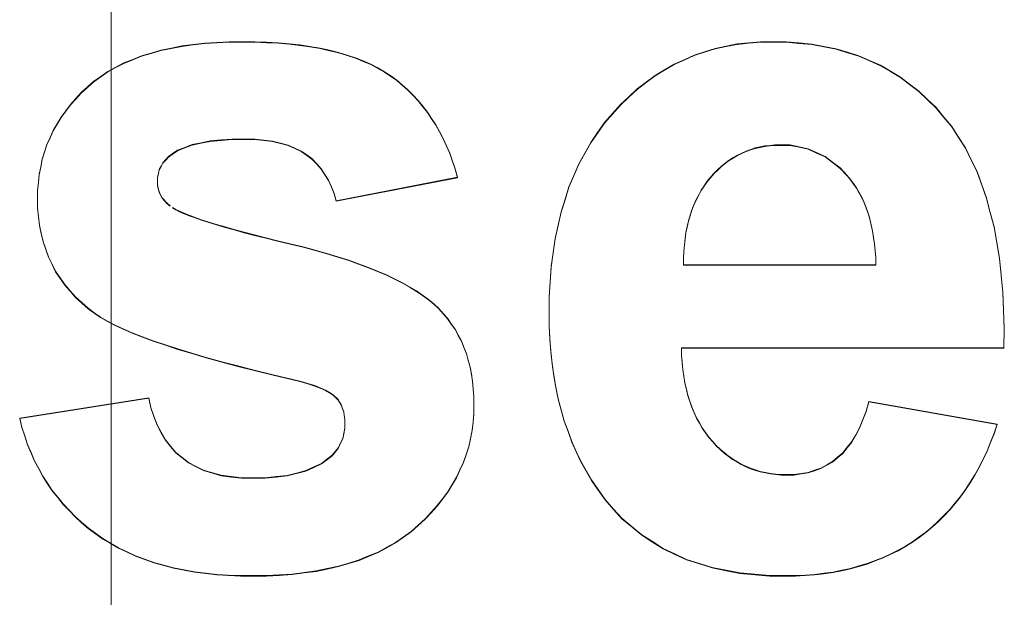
# Model space of a CAD drawing. Extents: x 229 to 926, y 37 to 878.
# Tile 9 of 194: x 381.31 to 384.8, y 69.45 to 71.49. Entities that reach past the tile are written whole.
import ezdxf
from ezdxf.lldxf.tags import DXFTag

# ---------------------------------------------------------------- set-up
doc = ezdxf.new("R2010")
doc.units = 0
doc.layers.get('0').update_dxf_attribs({"lineweight": 13})
for name, color, linetype, lineweight in [('Axen', 7, 'Continuous', 25), ('Axen-A03ENJ5PI0', 7, 'Continuous', 25), ('Beschriftung', 7, 'Continuous', 25), ('Beschriftung-A03ENJ5NI0', 7, 'Continuous', 25)]:
    doc.layers.add(name, color=color, linetype=linetype, lineweight=lineweight)
tags = doc.linetypes.add('ALL_S25', pattern=[0.001, 0, -0.001]).pattern_tags.tags
tags[6:7] = [DXFTag(74, 4), DXFTag(75, 0), DXFTag(340, '0'), DXFTag(46, 1.0), DXFTag(50, 0.0), DXFTag(44, 0.0), DXFTag(45, 0.0)]
tags[4:5] = [DXFTag(74, 4), DXFTag(75, 0), DXFTag(340, '0'), DXFTag(46, 1.0), DXFTag(50, 0.0), DXFTag(44, 0.0), DXFTag(45, 0.0)]
tags = doc.linetypes.add('ALL_S25-A03ENJ5XI0', pattern=[0.001, 0, -0.001]).pattern_tags.tags
tags[6:7] = [DXFTag(74, 4), DXFTag(75, 0), DXFTag(340, '0'), DXFTag(46, 1.0), DXFTag(50, 0.0), DXFTag(44, 0.0), DXFTag(45, 0.0)]
tags[4:5] = [DXFTag(74, 4), DXFTag(75, 0), DXFTag(340, '0'), DXFTag(46, 1.0), DXFTag(50, 0.0), DXFTag(44, 0.0), DXFTag(45, 0.0)]

# ---------------------------------------------------------------- blocks, each defined once
blk = doc.blocks.new('Referenz-A03ENJ5LI0', base_point=(255.7277, 65.704))
at = {"layer": 'Axen', "color": 0, "linetype": 'ALL_S25', "lineweight": -2, "ltscale": 0.13}
blk.add_line((381.6337, 66.0323), (381.6336, 801.5456), dxfattribs=at)
at = {"layer": 'Beschriftung', "color": 0, "lineweight": -2}
for p, q in [((381.8101, 71.3838), (381.8475, 71.3913)), ((381.8475, 71.3913), (381.8848, 71.3988)), ((381.8848, 71.3988), (381.9251, 71.4038)), ((381.9251, 71.4038), (381.9655, 71.4088)), ((381.9655, 71.4088), (382.009, 71.4113)), ((382.009, 71.4113), (382.0523, 71.4138)), ((382.0523, 71.4138), (382.0988, 71.4138)), ((382.0988, 71.4138), (382.143, 71.4138)), ((382.143, 71.4138), (382.1844, 71.4119)), ((382.1844, 71.4119), (382.2258, 71.4101)), ((382.2258, 71.4101), (382.2644, 71.4062)), ((382.2644, 71.4062), (382.3029, 71.4024)), ((382.3029, 71.4024), (382.3386, 71.3968)), ((382.3386, 71.3968), (382.3743, 71.391)), ((382.3743, 71.391), (382.4072, 71.3835)), ((383.7371, 71.378), (383.7743, 71.3899)), ((383.7743, 71.3899), (383.8135, 71.3979)), ((383.8135, 71.3979), (383.8527, 71.4058)), ((383.8527, 71.4058), (383.8936, 71.4099)), ((383.8936, 71.4099), (383.9347, 71.4138)), ((383.9347, 71.4138), (383.9774, 71.4138)), ((383.9774, 71.4138), (384.0256, 71.4138)), ((384.0256, 71.4138), (384.0712, 71.4096)), ((384.0712, 71.4096), (384.1168, 71.4054)), ((384.1168, 71.4054), (384.1598, 71.3972)), ((384.1598, 71.3972), (384.2029, 71.3888)), ((381.7104, 71.3513), (381.7415, 71.3638)), ((381.7415, 71.3638), (381.7758, 71.3737)), ((381.7758, 71.3737), (381.8101, 71.3838)), ((382.4072, 71.3835), (382.44, 71.3759)), ((382.44, 71.3759), (382.4701, 71.3664)), ((382.4701, 71.3664), (382.5001, 71.357)), ((382.5001, 71.357), (382.5272, 71.3455)), ((383.6644, 71.3501), (383.6998, 71.366)), ((383.6998, 71.366), (383.7371, 71.378)), ((384.2029, 71.3888), (384.2434, 71.3763)), ((384.2434, 71.3763), (384.2839, 71.3638)), ((384.2839, 71.3638), (384.3219, 71.3471)), ((381.6227, 71.3087), (381.651, 71.3237)), ((381.651, 71.3237), (381.6791, 71.3387)), ((381.6791, 71.3387), (381.7104, 71.3513)), ((382.5272, 71.3455), (382.5544, 71.3342)), ((382.5544, 71.3342), (382.5788, 71.3209)), ((382.5788, 71.3209), (382.6031, 71.3076)), ((383.5954, 71.3143), (383.6289, 71.3342)), ((383.6289, 71.3342), (383.6644, 71.3501)), ((384.3219, 71.3471), (384.3598, 71.3305)), ((384.3598, 71.3305), (384.3953, 71.3096)), ((381.5725, 71.2736), (381.5976, 71.2911)), ((381.5976, 71.2911), (381.6227, 71.3087)), ((382.6031, 71.3076), (382.6246, 71.2924)), ((382.6246, 71.2924), (382.6461, 71.2774)), ((383.5301, 71.2704), (383.5618, 71.2943)), ((383.5618, 71.2943), (383.5954, 71.3143)), ((384.3953, 71.3096), (384.4307, 71.2887)), ((384.4307, 71.2887), (384.4636, 71.2638)), ((381.5282, 71.2335), (381.5503, 71.2536)), ((381.5503, 71.2536), (381.5725, 71.2736)), ((382.6461, 71.2774), (382.6659, 71.2603)), ((382.6659, 71.2603), (382.6858, 71.2433)), ((383.4983, 71.2465), (383.5301, 71.2704)), ((384.4636, 71.2638), (384.4965, 71.2387)), ((381.5089, 71.2124), (381.5282, 71.2335)), ((382.6858, 71.2433), (382.7039, 71.2246)), ((382.7039, 71.2246), (382.7221, 71.2058)), ((383.4386, 71.1908), (383.4685, 71.2187)), ((383.4685, 71.2187), (383.4983, 71.2465)), ((384.4965, 71.2387), (384.5269, 71.2096)), ((381.4729, 71.1688), (381.4895, 71.1912)), ((381.4895, 71.1912), (381.5089, 71.2124)), ((382.7221, 71.2058), (382.7385, 71.1851)), ((382.7385, 71.1851), (382.7551, 71.1646)), ((383.4105, 71.159), (383.4386, 71.1908)), ((384.5269, 71.2096), (384.5573, 71.1804)), ((384.5573, 71.1804), (384.585, 71.147)), ((381.4425, 71.1229), (381.4564, 71.1464)), ((381.4564, 71.1464), (381.4729, 71.1688)), ((382.7551, 71.1646), (382.7698, 71.1421)), ((383.3826, 71.1271), (383.4105, 71.159)), ((384.585, 71.147), (384.6129, 71.1137)), ((381.4287, 71.0994), (381.4425, 71.1229)), ((382.7698, 71.1421), (382.7846, 71.1197)), ((382.7846, 71.1197), (382.7978, 71.0955)), ((383.3581, 71.0922), (383.3826, 71.1271)), ((384.6129, 71.1137), (384.637, 71.0759)), ((381.4176, 71.0747), (381.4287, 71.0994)), ((382.7978, 71.0955), (382.8109, 71.0712)), ((383.3335, 71.0573), (383.3581, 71.0922)), ((384.637, 71.0759), (384.6613, 71.0381)), ((381.3983, 71.0241), (381.4066, 71.05)), ((381.4066, 71.05), (381.4176, 71.0747)), ((381.921, 71.0491), (381.8951, 71.0392)), ((381.9532, 71.0557), (381.921, 71.0491)), ((381.9854, 71.0623), (381.9532, 71.0557)), ((382.0239, 71.0656), (381.9854, 71.0623)), ((382.0625, 71.0689), (382.0239, 71.0656)), ((382.1075, 71.0689), (382.0625, 71.0689)), ((382.1431, 71.0689), (382.1075, 71.0689)), ((382.1746, 71.0653), (382.1431, 71.0689)), ((382.2062, 71.0619), (382.1746, 71.0653)), ((382.2336, 71.0548), (382.2062, 71.0619)), ((382.2611, 71.0478), (382.2336, 71.0548)), ((382.2844, 71.0371), (382.2611, 71.0478)), ((382.8109, 71.0712), (382.8224, 71.0451)), ((382.8224, 71.0451), (382.8338, 71.0191)), ((383.3125, 71.0193), (383.3335, 71.0573)), ((383.9337, 71.0409), (383.9166, 71.0373)), ((383.9507, 71.0444), (383.9337, 71.0409)), ((383.9686, 71.0462), (383.9507, 71.0444)), ((383.9864, 71.0479), (383.9686, 71.0462)), ((384.0051, 71.0479), (383.9864, 71.0479)), ((384.04, 71.0479), (384.0051, 71.0479)), ((384.0722, 71.0412), (384.04, 71.0479)), ((384.1045, 71.0344), (384.0722, 71.0412)), ((381.39, 70.9982), (381.3983, 71.0241)), ((381.8369, 71.0067), (381.8273, 70.996)), ((381.8499, 71.0161), (381.8369, 71.0067)), ((381.8693, 71.0293), (381.8499, 71.0161)), ((381.8951, 71.0392), (381.8693, 71.0293)), ((382.3077, 71.0265), (382.2844, 71.0371)), ((382.327, 71.0124), (382.3077, 71.0265)), ((382.3462, 70.9983), (382.327, 71.0124)), ((382.8338, 71.0191), (382.8436, 70.9912)), ((383.2915, 70.9814), (383.3125, 71.0193)), ((383.8534, 71.0122), (383.8387, 71.0033)), ((383.8687, 71.0193), (383.8534, 71.0122)), ((383.8842, 71.0265), (383.8687, 71.0193)), ((383.9004, 71.0319), (383.8842, 71.0265)), ((383.9166, 71.0373), (383.9004, 71.0319)), ((384.1341, 71.0208), (384.1045, 71.0344)), ((384.1637, 71.0073), (384.1341, 71.0208)), ((384.1906, 70.987), (384.1637, 71.0073)), ((384.6613, 71.0381), (384.6818, 70.9959)), ((381.3789, 70.9441), (381.3845, 70.9711)), ((381.3845, 70.9711), (381.39, 70.9982)), ((381.811, 70.9732), (381.8045, 70.961)), ((381.8175, 70.9853), (381.811, 70.9732)), ((381.8273, 70.996), (381.8175, 70.9853)), ((382.3623, 70.981), (382.3462, 70.9983)), ((382.3785, 70.9638), (382.3623, 70.981)), ((382.8436, 70.9912), (382.8534, 70.9633)), ((383.2739, 70.9404), (383.2915, 70.9814)), ((383.7965, 70.9729), (383.7836, 70.9605)), ((383.8104, 70.9836), (383.7965, 70.9729)), ((383.8242, 70.9944), (383.8104, 70.9836)), ((383.8387, 71.0033), (383.8242, 70.9944)), ((384.2176, 70.9667), (384.1906, 70.987)), ((384.6818, 70.9959), (384.7024, 70.9536)), ((381.3762, 70.9159), (381.3789, 70.9441)), ((381.8014, 70.9475), (381.7981, 70.934)), ((381.8045, 70.961), (381.8014, 70.9475)), ((382.3916, 70.9435), (382.3785, 70.9638)), ((382.4046, 70.9232), (382.3916, 70.9435)), ((382.8534, 70.9633), (382.8615, 70.9336)), ((383.2564, 70.8994), (383.2739, 70.9404)), ((383.7706, 70.948), (383.7584, 70.9336)), ((383.7836, 70.9605), (383.7706, 70.948)), ((384.242, 70.9396), (384.2176, 70.9667)), ((384.2541, 70.9261), (384.242, 70.9396)), ((384.7024, 70.9536), (384.7193, 70.907)), ((381.3734, 70.8876), (381.3762, 70.9159)), ((381.7981, 70.934), (381.7981, 70.9191)), ((381.7981, 70.9191), (381.7981, 70.9063)), ((381.7981, 70.9063), (381.8009, 70.8944)), ((382.4145, 70.8998), (382.4046, 70.9232)), ((382.8615, 70.9336), (382.4314, 70.8498)), ((383.7356, 70.9038), (383.7251, 70.8881)), ((383.7463, 70.9193), (383.7356, 70.9038)), ((383.7584, 70.9336), (383.7463, 70.9193)), ((384.2649, 70.911), (384.2541, 70.9261)), ((384.2755, 70.8959), (384.2649, 70.911)), ((384.7193, 70.907), (384.7362, 70.8604)), ((381.3734, 70.8582), (381.3734, 70.8876)), ((381.8009, 70.8944), (381.8037, 70.8827)), ((381.8037, 70.8827), (381.8094, 70.8718)), ((381.8094, 70.8718), (381.8151, 70.861)), ((382.4246, 70.8764), (382.4145, 70.8998)), ((382.4314, 70.8498), (382.4246, 70.8764)), ((383.2424, 70.8553), (383.2564, 70.8994)), ((383.716, 70.8714), (383.7068, 70.8545)), ((383.7251, 70.8881), (383.716, 70.8714)), ((384.2849, 70.8792), (384.2755, 70.8959)), ((384.2941, 70.8625), (384.2849, 70.8792)), ((381.3734, 70.8256), (381.3734, 70.8582)), ((381.8151, 70.861), (381.8321, 70.8411)), ((381.8321, 70.8411), (381.8435, 70.8322)), ((383.2284, 70.8112), (383.2424, 70.8553)), ((383.6994, 70.8364), (383.6919, 70.8183)), ((383.7068, 70.8545), (383.6994, 70.8364)), ((384.302, 70.8443), (384.2941, 70.8625)), ((384.3098, 70.8261), (384.302, 70.8443)), ((384.7362, 70.8604), (384.7495, 70.8093)), ((381.3766, 70.7948), (381.3734, 70.8256)), ((381.8512, 70.8263), (381.8636, 70.8197)), ((381.8636, 70.8197), (381.8761, 70.8131)), ((381.8761, 70.8131), (381.8931, 70.8059)), ((381.8931, 70.8059), (381.9103, 70.7987)), ((381.9103, 70.7987), (381.9322, 70.791)), ((383.2179, 70.7642), (383.2284, 70.8112)), ((383.6858, 70.7988), (383.6798, 70.7794)), ((383.6919, 70.8183), (383.6858, 70.7988)), ((384.3162, 70.8062), (384.3098, 70.8261)), ((384.3226, 70.7865), (384.3162, 70.8062)), ((384.7495, 70.8093), (384.7629, 70.7581)), ((381.3798, 70.764), (381.3766, 70.7948)), ((381.3862, 70.7349), (381.3798, 70.764)), ((381.9322, 70.791), (381.954, 70.7832)), ((381.954, 70.7832), (381.9806, 70.7747)), ((381.9806, 70.7747), (382.0072, 70.7664)), ((382.0072, 70.7664), (382.0385, 70.7573)), ((383.2074, 70.7171), (383.2179, 70.7642)), ((383.6798, 70.7794), (383.6754, 70.7586)), ((384.3275, 70.7652), (384.3226, 70.7865)), ((384.3325, 70.7438), (384.3275, 70.7652)), ((381.3926, 70.706), (381.3862, 70.7349)), ((382.0385, 70.7573), (382.0698, 70.7484)), ((382.0698, 70.7484), (382.1059, 70.7387)), ((382.1059, 70.7387), (382.1419, 70.7291)), ((382.1419, 70.7291), (382.1826, 70.7188)), ((383.671, 70.7379), (383.6681, 70.716)), ((383.6754, 70.7586), (383.671, 70.7379)), ((384.336, 70.7209), (384.3325, 70.7438)), ((384.7629, 70.7581), (384.7725, 70.7026)), ((381.4022, 70.6787), (381.3926, 70.706)), ((382.1826, 70.7188), (382.2234, 70.7086)), ((382.2234, 70.7086), (382.2689, 70.6977)), ((382.2689, 70.6977), (382.3144, 70.6868)), ((383.2004, 70.6669), (383.2074, 70.7171)), ((383.6652, 70.6941), (383.6638, 70.6708)), ((383.6681, 70.716), (383.6652, 70.6941)), ((384.3395, 70.698), (384.336, 70.7209)), ((384.3415, 70.6735), (384.3395, 70.698)), ((384.7725, 70.7026), (384.7821, 70.6471)), ((381.4118, 70.6515), (381.4022, 70.6787)), ((382.3144, 70.6868), (382.3565, 70.6754)), ((382.3565, 70.6754), (382.3985, 70.6639)), ((382.3985, 70.6639), (382.4371, 70.6518)), ((383.1934, 70.6167), (383.2004, 70.6669)), ((383.6638, 70.6708), (383.6625, 70.6475)), ((384.3436, 70.6491), (384.3415, 70.6735)), ((381.4246, 70.6261), (381.4118, 70.6515)), ((381.4373, 70.6005), (381.4246, 70.6261)), ((382.4371, 70.6518), (382.4757, 70.6397)), ((382.4757, 70.6397), (382.5109, 70.627)), ((382.5109, 70.627), (382.5461, 70.6143)), ((383.6625, 70.6475), (383.6627, 70.623)), ((383.6627, 70.623), (384.3442, 70.623)), ((384.3442, 70.623), (384.3436, 70.6491)), ((384.7821, 70.6471), (384.7882, 70.5872)), ((381.4533, 70.5769), (381.4373, 70.6005)), ((382.5461, 70.6143), (382.5778, 70.601)), ((382.5778, 70.601), (382.6096, 70.5877)), ((382.6096, 70.5877), (382.6379, 70.5738)), ((383.1898, 70.5635), (383.1934, 70.6167)), ((384.7882, 70.5872), (384.7942, 70.5272)), ((381.4693, 70.5532), (381.4533, 70.5769)), ((381.4884, 70.5314), (381.4693, 70.5532)), ((382.6379, 70.5738), (382.6662, 70.5599)), ((382.6662, 70.5599), (382.6911, 70.5453)), ((383.1864, 70.5103), (383.1898, 70.5635)), ((381.5076, 70.5094), (381.4884, 70.5314)), ((382.6911, 70.5453), (382.716, 70.5307)), ((382.716, 70.5307), (382.7374, 70.5156)), ((384.7942, 70.5272), (384.7967, 70.4628)), ((381.53, 70.4893), (381.5076, 70.5094)), ((381.5524, 70.4692), (381.53, 70.4893)), ((382.7374, 70.5156), (382.759, 70.5005)), ((382.759, 70.5005), (382.777, 70.4848)), ((382.777, 70.4848), (382.7948, 70.4688)), ((383.1864, 70.4541), (383.1864, 70.5103)), ((381.5779, 70.4509), (381.5524, 70.4692)), ((381.5963, 70.4376), (381.5779, 70.4509)), ((382.7948, 70.4688), (382.8104, 70.4512)), ((382.8104, 70.4512), (382.826, 70.4337)), ((383.1864, 70.407), (383.1864, 70.4541)), ((384.7967, 70.4628), (384.7991, 70.3984)), ((381.6211, 70.4242), (381.5963, 70.4376)), ((381.6459, 70.4106), (381.6211, 70.4242)), ((382.826, 70.4337), (382.8394, 70.4145)), ((382.8394, 70.4145), (382.8527, 70.3954)), ((381.677, 70.3968), (381.6459, 70.4106)), ((381.7081, 70.3828), (381.677, 70.3968)), ((381.7454, 70.3686), (381.7081, 70.3828)), ((382.8527, 70.3954), (382.8639, 70.3747)), ((383.189, 70.3619), (383.1864, 70.407)), ((384.7991, 70.3984), (384.7979, 70.3296)), ((381.7829, 70.3543), (381.7454, 70.3686)), ((381.8266, 70.3397), (381.7829, 70.3543)), ((382.8639, 70.3747), (382.8751, 70.354)), ((382.8751, 70.354), (382.8839, 70.3317)), ((383.1917, 70.3169), (383.189, 70.3619)), ((381.8703, 70.3252), (381.8266, 70.3397)), ((381.9204, 70.3102), (381.8703, 70.3252)), ((381.9704, 70.2953), (381.9204, 70.3102)), ((382.8839, 70.3317), (382.8928, 70.3095)), ((382.8928, 70.3095), (382.8996, 70.2856)), ((383.197, 70.2738), (383.1917, 70.3169)), ((384.7979, 70.3296), (383.6546, 70.3296)), ((383.6546, 70.3296), (383.6552, 70.3029)), ((382.0267, 70.28), (381.9704, 70.2953)), ((382.083, 70.2647), (382.0267, 70.28)), ((382.8996, 70.2856), (382.9062, 70.2618)), ((383.2024, 70.2308), (383.197, 70.2738)), ((383.6552, 70.3029), (383.6574, 70.2778)), ((383.6574, 70.2778), (383.6596, 70.2526)), ((382.1457, 70.2491), (382.083, 70.2647)), ((382.2083, 70.2335), (382.1457, 70.2491)), ((382.9062, 70.2618), (382.9107, 70.2364)), ((383.6596, 70.2526), (383.6633, 70.229)), ((382.2773, 70.2175), (382.2083, 70.2335)), ((382.3069, 70.2103), (382.2773, 70.2175)), ((382.3312, 70.2027), (382.3069, 70.2103)), ((382.3556, 70.1952), (382.3312, 70.2027)), ((382.9107, 70.2364), (382.9151, 70.211)), ((382.9151, 70.211), (382.9173, 70.184)), ((383.2103, 70.1898), (383.2024, 70.2308)), ((383.6633, 70.229), (383.6671, 70.2053)), ((383.6671, 70.2053), (383.6724, 70.1832)), ((382.3747, 70.1873), (382.3556, 70.1952)), ((382.3938, 70.1794), (382.3747, 70.1873)), ((382.4075, 70.1712), (382.3938, 70.1794)), ((382.4213, 70.163), (382.4075, 70.1712)), ((382.9173, 70.184), (382.9196, 70.157)), ((383.2183, 70.1488), (383.2103, 70.1898)), ((383.6724, 70.1832), (383.6777, 70.161)), ((381.3099, 70.08), (381.7672, 70.1524)), ((381.7672, 70.1524), (381.7745, 70.1176)), ((382.4379, 70.1455), (382.4213, 70.163)), ((382.4441, 70.1355), (382.4379, 70.1455)), ((382.45, 70.1254), (382.4441, 70.1355)), ((382.9196, 70.157), (382.9196, 70.1285)), ((383.229, 70.1098), (383.2183, 70.1488)), ((383.6777, 70.161), (383.6847, 70.1403)), ((383.6847, 70.1403), (383.6916, 70.1196)), ((384.3095, 70.1049), (384.3188, 70.1391)), ((384.3188, 70.1391), (384.7743, 70.059)), ((381.7745, 70.1176), (381.7856, 70.0868)), ((382.4541, 70.1141), (382.45, 70.1254)), ((382.4582, 70.1028), (382.4541, 70.1141)), ((382.4603, 70.0904), (382.4582, 70.1028)), ((382.9196, 70.1285), (382.9196, 70.0973)), ((383.2396, 70.0708), (383.229, 70.1098)), ((383.6916, 70.1196), (383.7, 70.1004)), ((383.7, 70.1004), (383.7085, 70.0811)), ((384.2978, 70.0756), (384.3095, 70.1049)), ((381.3178, 70.0478), (381.3099, 70.08)), ((381.7856, 70.0868), (381.7967, 70.0562)), ((382.4623, 70.0778), (382.4603, 70.0904)), ((382.4623, 70.0643), (382.4623, 70.0778)), ((382.4623, 70.0443), (382.4623, 70.0643)), ((382.9165, 70.0674), (382.9134, 70.0374)), ((382.9196, 70.0973), (382.9165, 70.0674)), ((383.2531, 70.0338), (383.2396, 70.0708)), ((383.7085, 70.0811), (383.7186, 70.0634)), ((383.7186, 70.0634), (383.7286, 70.0456)), ((384.2863, 70.0462), (384.2978, 70.0756)), ((381.328, 70.0172), (381.3178, 70.0478)), ((381.7967, 70.0562), (381.8115, 70.0297)), ((381.8115, 70.0297), (381.8263, 70.0034)), ((382.4585, 70.0263), (382.4623, 70.0443)), ((382.9134, 70.0374), (382.9072, 70.0084)), ((383.2664, 69.9969), (383.2531, 70.0338)), ((383.7286, 70.0456), (383.7403, 70.0294)), ((383.7403, 70.0294), (383.7518, 70.013)), ((384.2725, 70.0214), (384.2863, 70.0462)), ((384.7743, 70.059), (384.7633, 70.0262)), ((381.3381, 69.9867), (381.328, 70.0172)), ((381.8263, 70.0034), (381.8449, 69.981)), ((382.4472, 69.9923), (382.4548, 70.0083)), ((382.4548, 70.0083), (382.4585, 70.0263)), ((382.9072, 70.0084), (382.9011, 69.9795)), ((383.2824, 69.9619), (383.2664, 69.9969)), ((383.7518, 70.013), (383.765, 69.9983)), ((383.765, 69.9983), (383.7782, 69.9835)), ((384.2427, 69.9766), (384.2587, 69.9967)), ((384.2587, 69.9967), (384.2725, 70.0214)), ((384.7507, 69.9953), (384.7382, 69.9644)), ((384.7633, 70.0262), (384.7507, 69.9953)), ((381.3504, 69.9578), (381.3381, 69.9867)), ((381.8449, 69.981), (381.8634, 69.9588)), ((381.8634, 69.9588), (381.8858, 69.9408)), ((382.4172, 69.9484), (382.4285, 69.9624)), ((382.4285, 69.9624), (382.4398, 69.9763)), ((382.4398, 69.9763), (382.4472, 69.9923)), ((382.9011, 69.9795), (382.8917, 69.9517)), ((383.2984, 69.927), (383.2824, 69.9619)), ((383.7782, 69.9835), (383.7922, 69.9705)), ((383.7922, 69.9705), (383.8062, 69.9576)), ((384.2266, 69.9566), (384.2427, 69.9766)), ((384.7382, 69.9644), (384.7241, 69.9355)), ((381.3628, 69.9289), (381.3504, 69.9578)), ((381.3773, 69.9018), (381.3628, 69.9289)), ((381.8858, 69.9408), (381.9081, 69.9226)), ((382.3799, 69.9195), (382.4022, 69.9365)), ((382.4022, 69.9365), (382.4172, 69.9484)), ((382.8825, 69.9239), (382.8701, 69.8971)), ((382.8917, 69.9517), (382.8825, 69.9239)), ((383.317, 69.894), (383.2984, 69.927)), ((383.8062, 69.9576), (383.8211, 69.9465)), ((383.8211, 69.9465), (383.8359, 69.9354)), ((383.8359, 69.9354), (383.8515, 69.9262)), ((383.8515, 69.9262), (383.8671, 69.9168)), ((384.1696, 69.9145), (384.1901, 69.9259)), ((384.1901, 69.9259), (384.2083, 69.9412)), ((384.2083, 69.9412), (384.2266, 69.9566)), ((384.7241, 69.9355), (384.7099, 69.9065)), ((381.3919, 69.8746), (381.3773, 69.9018)), ((381.9081, 69.9226), (381.9349, 69.9091)), ((381.9349, 69.9091), (381.9618, 69.8955)), ((381.9618, 69.8955), (381.993, 69.8866)), ((382.291, 69.8855), (382.3242, 69.894)), ((382.3242, 69.894), (382.3521, 69.9068)), ((382.3521, 69.9068), (382.3799, 69.9195)), ((382.8701, 69.8971), (382.8577, 69.8704)), ((383.3357, 69.861), (383.317, 69.894)), ((383.8671, 69.9168), (383.8836, 69.9094)), ((383.8836, 69.9094), (383.9, 69.9021)), ((383.9, 69.9021), (383.9173, 69.8965)), ((383.9173, 69.8965), (383.9345, 69.891)), ((383.9345, 69.891), (383.9526, 69.8873)), ((384.1042, 69.8875), (384.1268, 69.8953)), ((384.1268, 69.8953), (384.1493, 69.9029)), ((384.1493, 69.9029), (384.1696, 69.9145)), ((384.7099, 69.9065), (384.6941, 69.8796)), ((381.4087, 69.8491), (381.3919, 69.8746)), ((381.993, 69.8866), (382.0243, 69.8775)), ((382.0243, 69.8775), (382.06, 69.8729)), ((382.06, 69.8729), (382.0957, 69.8684)), ((382.0957, 69.8684), (382.1359, 69.8684)), ((382.1359, 69.8684), (382.1801, 69.8684)), ((382.1801, 69.8684), (382.2189, 69.8727)), ((382.2189, 69.8727), (382.2577, 69.877)), ((382.2577, 69.877), (382.291, 69.8855)), ((382.8577, 69.8704), (382.8423, 69.8448)), ((383.357, 69.8302), (383.3357, 69.861)), ((383.9526, 69.8873), (383.9706, 69.8836)), ((383.9706, 69.8836), (383.9895, 69.8817)), ((383.9895, 69.8817), (384.0084, 69.8799)), ((384.0084, 69.8799), (384.0281, 69.8799)), ((384.0281, 69.8799), (384.0548, 69.8799)), ((384.0548, 69.8799), (384.0795, 69.8837)), ((384.0795, 69.8837), (384.1042, 69.8875)), ((384.6941, 69.8796), (384.6784, 69.8526)), ((381.4254, 69.8236), (381.4087, 69.8491)), ((381.4445, 69.7997), (381.4254, 69.8236)), ((382.8268, 69.8191), (382.8082, 69.7945)), ((382.8423, 69.8448), (382.8268, 69.8191)), ((383.3841, 69.7916), (383.357, 69.8302)), ((384.6611, 69.8277), (384.6438, 69.8026)), ((384.6784, 69.8526), (384.6611, 69.8277)), ((381.4635, 69.7759), (381.4445, 69.7997)), ((382.8082, 69.7945), (382.7897, 69.7699)), ((383.4147, 69.7578), (383.3841, 69.7916)), ((384.6438, 69.8026), (384.6248, 69.7796)), ((381.4847, 69.7537), (381.4635, 69.7759)), ((381.5059, 69.7317), (381.4847, 69.7537)), ((382.7897, 69.7699), (382.768, 69.7465)), ((383.4453, 69.7241), (383.4147, 69.7578)), ((384.606, 69.7566), (384.5855, 69.7355)), ((384.6248, 69.7796), (384.606, 69.7566)), ((381.5294, 69.7111), (381.5059, 69.7317)), ((382.7464, 69.723), (382.7216, 69.7006)), ((382.768, 69.7465), (382.7464, 69.723)), ((383.4798, 69.6952), (383.4453, 69.7241)), ((384.565, 69.7144), (384.5429, 69.6952)), ((384.5855, 69.7355), (384.565, 69.7144)), ((381.5528, 69.6907), (381.5294, 69.7111)), ((381.5785, 69.6719), (381.5528, 69.6907)), ((382.7216, 69.7006), (382.6969, 69.6783)), ((383.5141, 69.6663), (383.4798, 69.6952)), ((384.5429, 69.6952), (384.5208, 69.6762)), ((381.6041, 69.6532), (381.5785, 69.6719)), ((381.632, 69.6367), (381.6041, 69.6532)), ((382.6692, 69.6587), (382.6414, 69.6391)), ((382.6969, 69.6783), (382.6692, 69.6587)), ((383.552, 69.6422), (383.5141, 69.6663)), ((384.4972, 69.659), (384.4735, 69.6419)), ((384.5208, 69.6762), (384.4972, 69.659)), ((381.6601, 69.6203), (381.632, 69.6367)), ((381.6903, 69.6062), (381.6601, 69.6203)), ((382.6108, 69.6223), (382.5801, 69.6056)), ((382.6414, 69.6391), (382.6108, 69.6223)), ((383.59, 69.6181), (383.552, 69.6422)), ((383.6317, 69.5988), (383.59, 69.6181)), ((384.4232, 69.6118), (384.3966, 69.5989)), ((384.4484, 69.6268), (384.4232, 69.6118)), ((384.4735, 69.6419), (384.4484, 69.6268)), ((381.7205, 69.5921), (381.6903, 69.6062)), ((381.7531, 69.5803), (381.7205, 69.5921)), ((381.7856, 69.5686), (381.7531, 69.5803)), ((382.5128, 69.5775), (382.4762, 69.5664)), ((382.5464, 69.5916), (382.5128, 69.5775)), ((382.5801, 69.6056), (382.5464, 69.5916)), ((383.6734, 69.5795), (383.6317, 69.5988)), ((383.7186, 69.565), (383.6734, 69.5795)), ((384.3418, 69.5753), (384.3136, 69.5646)), ((384.37, 69.586), (384.3418, 69.5753)), ((384.3966, 69.5989), (384.37, 69.586)), ((381.8205, 69.5593), (381.7856, 69.5686)), ((381.8552, 69.5498), (381.8205, 69.5593)), ((381.8924, 69.5428), (381.8552, 69.5498)), ((381.9296, 69.5357), (381.8924, 69.5428)), ((382.4, 69.5468), (382.3604, 69.5385)), ((382.4396, 69.5552), (382.4, 69.5468)), ((382.4762, 69.5664), (382.4396, 69.5552)), ((383.7639, 69.5506), (383.7186, 69.565)), ((383.8129, 69.541), (383.7639, 69.5506)), ((383.8619, 69.5313), (383.8129, 69.541)), ((384.2233, 69.541), (384.1922, 69.5346)), ((384.2545, 69.5474), (384.2233, 69.541)), ((384.2841, 69.556), (384.2545, 69.5474)), ((384.3136, 69.5646), (384.2841, 69.556)), ((381.969, 69.531), (381.9296, 69.5357)), ((382.0084, 69.5264), (381.969, 69.531)), ((382.0501, 69.524), (382.0084, 69.5264)), ((382.0919, 69.5217), (382.0501, 69.524)), ((382.1358, 69.5217), (382.0919, 69.5217)), ((382.1843, 69.5217), (382.1358, 69.5217)), ((382.2299, 69.5244), (382.1843, 69.5217)), ((382.2754, 69.5273), (382.2299, 69.5244)), ((382.3179, 69.5329), (382.2754, 69.5273)), ((382.3604, 69.5385), (382.3179, 69.5329)), ((383.9145, 69.5265), (383.8619, 69.5313)), ((383.9672, 69.5217), (383.9145, 69.5265)), ((384.0234, 69.5217), (383.9672, 69.5217)), ((384.0589, 69.5217), (384.0234, 69.5217)), ((384.093, 69.5238), (384.0589, 69.5217)), ((384.1271, 69.526), (384.093, 69.5238)), ((384.1596, 69.5302), (384.1271, 69.526)), ((384.1922, 69.5346), (384.1596, 69.5302))]:
    blk.add_line(p, q, dxfattribs=at)
blk = doc.blocks.new('Referenz-A03ENJ62I0', base_point=(255.7277, 65.7055))
at = {"layer": 'Axen-A03ENJ5PI0', "color": 0, "linetype": 'ALL_S25-A03ENJ5XI0', "lineweight": -2, "ltscale": 0.13}
blk.add_line((381.6337, 66.0323), (381.6336, 801.5455), dxfattribs=at)
at = {"layer": 'Beschriftung-A03ENJ5NI0', "color": 0, "lineweight": -2}
for p, q in [((381.8101, 71.3853), (381.8475, 71.3929)), ((381.8475, 71.3929), (381.8848, 71.4003)), ((381.8848, 71.4003), (381.9251, 71.4054)), ((381.9251, 71.4054), (381.9655, 71.4103)), ((381.9655, 71.4103), (382.009, 71.4128)), ((382.009, 71.4128), (382.0523, 71.4153)), ((382.0523, 71.4153), (382.0988, 71.4153)), ((382.0988, 71.4153), (382.143, 71.4153)), ((382.143, 71.4153), (382.1844, 71.4134)), ((382.1844, 71.4134), (382.2258, 71.4116)), ((382.2258, 71.4116), (382.2644, 71.4078)), ((382.2644, 71.4078), (382.3029, 71.404)), ((382.3029, 71.404), (382.3386, 71.3983)), ((382.3386, 71.3983), (382.3743, 71.3926)), ((382.3743, 71.3926), (382.4072, 71.3851)), ((383.7371, 71.3796), (383.7743, 71.3915)), ((383.7743, 71.3915), (383.8135, 71.3995)), ((383.8135, 71.3995), (383.8527, 71.4074)), ((383.8527, 71.4074), (383.8936, 71.4114)), ((383.8936, 71.4114), (383.9346, 71.4153)), ((383.9346, 71.4153), (383.9774, 71.4153)), ((383.9774, 71.4153), (384.0256, 71.4153)), ((384.0256, 71.4153), (384.0712, 71.4112)), ((384.0712, 71.4112), (384.1168, 71.407)), ((384.1168, 71.407), (384.1598, 71.3987)), ((384.1598, 71.3987), (384.2029, 71.3904)), ((384.2029, 71.3904), (384.2434, 71.3779)), ((381.7104, 71.3528), (381.7415, 71.3653)), ((381.7415, 71.3653), (381.7758, 71.3753)), ((381.7758, 71.3753), (381.8101, 71.3853)), ((382.4072, 71.3851), (382.44, 71.3774)), ((382.44, 71.3774), (382.4701, 71.368)), ((382.4701, 71.368), (382.5001, 71.3585)), ((382.5001, 71.3585), (382.5272, 71.3471)), ((383.6644, 71.3517), (383.6998, 71.3675)), ((383.6998, 71.3675), (383.7371, 71.3796)), ((384.2434, 71.3779), (384.2839, 71.3653)), ((384.2839, 71.3653), (384.3219, 71.3486)), ((381.6227, 71.3102), (381.651, 71.3252)), ((381.651, 71.3252), (381.6791, 71.3403)), ((381.6791, 71.3403), (381.7104, 71.3528)), ((382.5272, 71.3471), (382.5544, 71.3357)), ((382.5544, 71.3357), (382.5788, 71.3225)), ((382.5788, 71.3225), (382.6031, 71.3092)), ((383.5954, 71.3158), (383.6289, 71.3357)), ((383.6289, 71.3357), (383.6644, 71.3517)), ((384.3219, 71.3486), (384.3598, 71.332)), ((384.3598, 71.332), (384.3953, 71.3111)), ((381.5725, 71.2752), (381.5976, 71.2927)), ((381.5976, 71.2927), (381.6227, 71.3102)), ((382.6031, 71.3092), (382.6246, 71.294)), ((382.6246, 71.294), (382.6461, 71.2789)), ((383.5301, 71.272), (383.5618, 71.2959)), ((383.5618, 71.2959), (383.5954, 71.3158)), ((384.3953, 71.3111), (384.4307, 71.2903)), ((384.4307, 71.2903), (384.4636, 71.2653)), ((381.5282, 71.2351), (381.5503, 71.2552)), ((381.5503, 71.2552), (381.5725, 71.2752)), ((382.6461, 71.2789), (382.6659, 71.2618)), ((382.6659, 71.2618), (382.6858, 71.2449)), ((383.4983, 71.2481), (383.5301, 71.272)), ((384.4636, 71.2653), (384.4965, 71.2403)), ((381.5089, 71.214), (381.5282, 71.2351)), ((382.6858, 71.2449), (382.7039, 71.2261)), ((382.7039, 71.2261), (382.7221, 71.2073)), ((383.4386, 71.1924), (383.4685, 71.2203)), ((383.4685, 71.2203), (383.4983, 71.2481)), ((384.4965, 71.2403), (384.5269, 71.2111)), ((381.4729, 71.1704), (381.4895, 71.1927)), ((381.4895, 71.1927), (381.5089, 71.214)), ((382.7221, 71.2073), (382.7385, 71.1867)), ((382.7385, 71.1867), (382.7551, 71.1661)), ((383.4105, 71.1605), (383.4386, 71.1924)), ((384.5269, 71.2111), (384.5573, 71.1819)), ((384.5573, 71.1819), (384.585, 71.1486)), ((381.4425, 71.1244), (381.4564, 71.148)), ((381.4564, 71.148), (381.4729, 71.1704)), ((382.7551, 71.1661), (382.7698, 71.1437)), ((383.3826, 71.1287), (383.4105, 71.1605)), ((384.585, 71.1486), (384.6129, 71.1152)), ((381.4287, 71.1009), (381.4425, 71.1244)), ((382.7698, 71.1437), (382.7846, 71.1213)), ((382.7846, 71.1213), (382.7978, 71.097)), ((383.358, 71.0937), (383.3826, 71.1287)), ((384.6129, 71.1152), (384.637, 71.0774)), ((381.4066, 71.0516), (381.4176, 71.0762)), ((381.4176, 71.0762), (381.4287, 71.1009)), ((382.7978, 71.097), (382.8109, 71.0727)), ((383.3335, 71.0588), (383.358, 71.0937)), ((384.637, 71.0774), (384.6613, 71.0397)), ((381.3983, 71.0256), (381.4066, 71.0516)), ((381.8951, 71.0408), (381.8693, 71.0308)), ((381.921, 71.0507), (381.8951, 71.0408)), ((381.9532, 71.0573), (381.921, 71.0507)), ((381.9854, 71.0639), (381.9532, 71.0573)), ((382.0239, 71.0672), (381.9854, 71.0639)), ((382.0625, 71.0704), (382.0239, 71.0672)), ((382.1075, 71.0704), (382.0625, 71.0704)), ((382.1431, 71.0704), (382.1075, 71.0704)), ((382.1746, 71.0669), (382.1431, 71.0704)), ((382.2062, 71.0635), (382.1746, 71.0669)), ((382.2336, 71.0563), (382.2062, 71.0635)), ((382.2611, 71.0493), (382.2336, 71.0563)), ((382.2844, 71.0387), (382.2611, 71.0493)), ((382.8109, 71.0727), (382.8224, 71.0466)), ((382.8224, 71.0466), (382.8338, 71.0206)), ((383.3125, 71.0209), (383.3335, 71.0588)), ((383.9337, 71.0424), (383.9166, 71.0388)), ((383.9507, 71.046), (383.9337, 71.0424)), ((383.9686, 71.0477), (383.9507, 71.046)), ((383.9864, 71.0495), (383.9686, 71.0477)), ((384.0051, 71.0495), (383.9864, 71.0495)), ((384.04, 71.0495), (384.0051, 71.0495)), ((384.0722, 71.0427), (384.04, 71.0495)), ((384.1044, 71.036), (384.0722, 71.0427)), ((381.39, 70.9997), (381.3983, 71.0256)), ((381.8369, 71.0083), (381.8273, 70.9976)), ((381.8499, 71.0177), (381.8369, 71.0083)), ((381.8693, 71.0308), (381.8499, 71.0177)), ((382.3077, 71.0281), (382.2844, 71.0387)), ((382.327, 71.014), (382.3077, 71.0281)), ((382.3462, 70.9999), (382.327, 71.014)), ((382.8338, 71.0206), (382.8436, 70.9927)), ((383.2915, 70.983), (383.3125, 71.0209)), ((383.8534, 71.0138), (383.8387, 71.0048)), ((383.8687, 71.0209), (383.8534, 71.0138)), ((383.8842, 71.0281), (383.8687, 71.0209)), ((383.9003, 71.0334), (383.8842, 71.0281)), ((383.9166, 71.0388), (383.9003, 71.0334)), ((384.134, 71.0224), (384.1044, 71.036)), ((384.1637, 71.0089), (384.134, 71.0224)), ((384.1906, 70.9886), (384.1637, 71.0089)), ((384.6613, 71.0397), (384.6818, 70.9974)), ((381.3789, 70.9457), (381.3845, 70.9726)), ((381.3845, 70.9726), (381.39, 70.9997)), ((381.811, 70.9747), (381.8045, 70.9625)), ((381.8175, 70.9868), (381.811, 70.9747)), ((381.8273, 70.9976), (381.8175, 70.9868)), ((382.3623, 70.9826), (382.3462, 70.9999)), ((382.3785, 70.9654), (382.3623, 70.9826)), ((382.8436, 70.9927), (382.8534, 70.9648)), ((383.2739, 70.9419), (383.2915, 70.983)), ((383.7965, 70.9744), (383.7836, 70.962)), ((383.8104, 70.9852), (383.7965, 70.9744)), ((383.8242, 70.996), (383.8104, 70.9852)), ((383.8387, 71.0048), (383.8242, 70.996)), ((384.2176, 70.9683), (384.1906, 70.9886)), ((384.6818, 70.9974), (384.7024, 70.9552)), ((381.3762, 70.9174), (381.3789, 70.9457)), ((381.8014, 70.949), (381.7981, 70.9355)), ((381.7981, 70.9355), (381.7981, 70.9206)), ((381.8045, 70.9625), (381.8014, 70.949)), ((382.3916, 70.9451), (382.3785, 70.9654)), ((382.4046, 70.9247), (382.3916, 70.9451)), ((382.8534, 70.9648), (382.8615, 70.9352)), ((383.2564, 70.9009), (383.2739, 70.9419)), ((383.7706, 70.9495), (383.7584, 70.9352)), ((383.7836, 70.962), (383.7706, 70.9495)), ((384.242, 70.9412), (384.2176, 70.9683)), ((384.2541, 70.9277), (384.242, 70.9412)), ((384.7024, 70.9552), (384.7193, 70.9086)), ((381.3734, 70.8892), (381.3762, 70.9174)), ((381.7981, 70.9206), (381.7981, 70.9078)), ((381.7981, 70.9078), (381.8009, 70.896)), ((382.4145, 70.9014), (382.4046, 70.9247)), ((382.4246, 70.8779), (382.4145, 70.9014)), ((382.8615, 70.9352), (382.4314, 70.8514)), ((383.2424, 70.8569), (383.2564, 70.9009)), ((383.7356, 70.9053), (383.7251, 70.8897)), ((383.7463, 70.9209), (383.7356, 70.9053)), ((383.7584, 70.9352), (383.7463, 70.9209)), ((384.2648, 70.9125), (384.2541, 70.9277)), ((384.2755, 70.8975), (384.2648, 70.9125)), ((384.7193, 70.9086), (384.7362, 70.8619)), ((381.3734, 70.8598), (381.3734, 70.8892)), ((381.8009, 70.896), (381.8037, 70.8842)), ((381.8037, 70.8842), (381.8094, 70.8733)), ((381.8094, 70.8733), (381.8151, 70.8625)), ((382.4314, 70.8514), (382.4246, 70.8779)), ((383.716, 70.8729), (383.7068, 70.8561)), ((383.7251, 70.8897), (383.716, 70.8729)), ((384.2849, 70.8807), (384.2755, 70.8975)), ((384.2941, 70.8641), (384.2849, 70.8807)), ((381.3734, 70.8272), (381.3734, 70.8598)), ((381.8151, 70.8625), (381.8321, 70.8427)), ((381.8321, 70.8427), (381.8435, 70.8337)), ((383.2284, 70.8128), (383.2424, 70.8569)), ((383.6994, 70.8379), (383.6919, 70.8198)), ((383.7068, 70.8561), (383.6994, 70.8379)), ((384.302, 70.8458), (384.2941, 70.8641)), ((384.3098, 70.8276), (384.302, 70.8458)), ((384.7362, 70.8619), (384.7495, 70.8108)), ((381.3766, 70.7964), (381.3734, 70.8272)), ((381.3798, 70.7656), (381.3766, 70.7964)), ((381.8512, 70.8278), (381.8636, 70.8212)), ((381.8636, 70.8212), (381.8761, 70.8147)), ((381.8761, 70.8147), (381.8931, 70.8075)), ((381.8931, 70.8075), (381.9103, 70.8003)), ((381.9103, 70.8003), (381.9321, 70.7925)), ((383.2179, 70.7657), (383.2284, 70.8128)), ((383.6858, 70.8003), (383.6798, 70.7809)), ((383.6919, 70.8198), (383.6858, 70.8003)), ((384.3162, 70.8078), (384.3098, 70.8276)), ((384.3226, 70.788), (384.3162, 70.8078)), ((384.7495, 70.8108), (384.7629, 70.7597)), ((381.3862, 70.7365), (381.3798, 70.7656)), ((381.9321, 70.7925), (381.954, 70.7847)), ((381.954, 70.7847), (381.9806, 70.7763)), ((381.9806, 70.7763), (382.0072, 70.7679)), ((382.0072, 70.7679), (382.0385, 70.7589)), ((383.2074, 70.7186), (383.2179, 70.7657)), ((383.6798, 70.7809), (383.6754, 70.7602)), ((384.3275, 70.7667), (384.3226, 70.788)), ((384.3325, 70.7454), (384.3275, 70.7667)), ((381.3926, 70.7076), (381.3862, 70.7365)), ((382.0385, 70.7589), (382.0698, 70.7499)), ((382.0698, 70.7499), (382.1059, 70.7402)), ((382.1059, 70.7402), (382.1419, 70.7306)), ((382.1419, 70.7306), (382.1826, 70.7203)), ((383.671, 70.7395), (383.6681, 70.7176)), ((383.6754, 70.7602), (383.671, 70.7395)), ((384.336, 70.7225), (384.3325, 70.7454)), ((384.7629, 70.7597), (384.7725, 70.7042)), ((381.4022, 70.6803), (381.3926, 70.7076)), ((382.1826, 70.7203), (382.2234, 70.7101)), ((382.2234, 70.7101), (382.2689, 70.6993)), ((382.2689, 70.6993), (382.3144, 70.6883)), ((383.2004, 70.6685), (383.2074, 70.7186)), ((383.6652, 70.6957), (383.6638, 70.6724)), ((383.6681, 70.7176), (383.6652, 70.6957)), ((384.3395, 70.6996), (384.336, 70.7225)), ((384.3415, 70.675), (384.3395, 70.6996)), ((384.7725, 70.7042), (384.7821, 70.6487)), ((381.4118, 70.653), (381.4022, 70.6803)), ((382.3144, 70.6883), (382.3565, 70.6769)), ((382.3565, 70.6769), (382.3985, 70.6655)), ((382.3985, 70.6655), (382.4371, 70.6534)), ((383.1934, 70.6183), (383.2004, 70.6685)), ((383.6638, 70.6724), (383.6625, 70.6491)), ((384.3436, 70.6506), (384.3415, 70.675)), ((381.4246, 70.6276), (381.4118, 70.653)), ((381.4373, 70.6021), (381.4246, 70.6276)), ((382.4371, 70.6534), (382.4757, 70.6413)), ((382.4757, 70.6413), (382.5109, 70.6286)), ((382.5109, 70.6286), (382.5461, 70.6159)), ((383.6625, 70.6491), (383.6627, 70.6246)), ((383.6627, 70.6246), (384.3442, 70.6246)), ((384.3442, 70.6246), (384.3436, 70.6506)), ((384.7821, 70.6487), (384.7882, 70.5887)), ((381.4533, 70.5785), (381.4373, 70.6021)), ((382.5461, 70.6159), (382.5778, 70.6026)), ((382.5778, 70.6026), (382.6096, 70.5892)), ((382.6096, 70.5892), (382.6379, 70.5754)), ((383.1898, 70.5651), (383.1934, 70.6183)), ((384.7882, 70.5887), (384.7942, 70.5287)), ((381.4693, 70.5548), (381.4533, 70.5785)), ((381.4884, 70.533), (381.4693, 70.5548)), ((382.6379, 70.5754), (382.6662, 70.5615)), ((382.6662, 70.5615), (382.6911, 70.5469)), ((383.1864, 70.5119), (383.1898, 70.5651)), ((381.5076, 70.511), (381.4884, 70.533)), ((382.6911, 70.5469), (382.716, 70.5323)), ((382.716, 70.5323), (382.7374, 70.5172)), ((382.7374, 70.5172), (382.759, 70.502)), ((384.7942, 70.5287), (384.7966, 70.4643)), ((381.53, 70.4909), (381.5076, 70.511)), ((381.5524, 70.4708), (381.53, 70.4909)), ((382.759, 70.502), (382.777, 70.4863)), ((382.777, 70.4863), (382.7948, 70.4703)), ((383.1864, 70.4557), (383.1864, 70.5119)), ((381.5779, 70.4524), (381.5524, 70.4708)), ((381.5963, 70.4392), (381.5779, 70.4524)), ((382.7948, 70.4703), (382.8104, 70.4528)), ((382.8104, 70.4528), (382.826, 70.4352)), ((383.1864, 70.4086), (383.1864, 70.4557)), ((384.7966, 70.4643), (384.7991, 70.4)), ((381.6211, 70.4257), (381.5963, 70.4392)), ((381.6459, 70.4122), (381.6211, 70.4257)), ((381.677, 70.3983), (381.6459, 70.4122)), ((382.826, 70.4352), (382.8394, 70.4161)), ((382.8394, 70.4161), (382.8527, 70.397)), ((381.7081, 70.3843), (381.677, 70.3983)), ((381.7454, 70.3701), (381.7081, 70.3843)), ((382.8527, 70.397), (382.8638, 70.3763)), ((383.189, 70.3635), (383.1864, 70.4086)), ((384.7991, 70.4), (384.7979, 70.3311)), ((381.7829, 70.3559), (381.7454, 70.3701)), ((381.8266, 70.3412), (381.7829, 70.3559)), ((382.8638, 70.3763), (382.8751, 70.3556)), ((382.8751, 70.3556), (382.8839, 70.3332)), ((383.1917, 70.3184), (383.189, 70.3635)), ((381.8703, 70.3267), (381.8266, 70.3412)), ((381.9204, 70.3118), (381.8703, 70.3267)), ((381.9704, 70.2969), (381.9204, 70.3118)), ((382.8839, 70.3332), (382.8928, 70.3111)), ((382.8928, 70.3111), (382.8996, 70.2872)), ((383.197, 70.2754), (383.1917, 70.3184)), ((384.7979, 70.3311), (383.6546, 70.3311)), ((383.6546, 70.3311), (383.6552, 70.3045)), ((382.0267, 70.2815), (381.9704, 70.2969)), ((382.083, 70.2663), (382.0267, 70.2815)), ((382.8996, 70.2872), (382.9062, 70.2634)), ((383.2023, 70.2324), (383.197, 70.2754)), ((383.6552, 70.3045), (383.6574, 70.2794)), ((383.6574, 70.2794), (383.6596, 70.2542)), ((382.1457, 70.2507), (382.083, 70.2663)), ((382.2083, 70.235), (382.1457, 70.2507)), ((382.9062, 70.2634), (382.9107, 70.238)), ((382.9107, 70.238), (382.9151, 70.2126)), ((383.6596, 70.2542), (383.6633, 70.2306)), ((382.2773, 70.219), (382.2083, 70.235)), ((382.3069, 70.2118), (382.2773, 70.219)), ((382.3312, 70.2043), (382.3069, 70.2118)), ((382.3555, 70.1968), (382.3312, 70.2043)), ((382.9151, 70.2126), (382.9173, 70.1855)), ((383.2103, 70.1913), (383.2023, 70.2324)), ((383.6633, 70.2306), (383.6671, 70.2069)), ((383.6671, 70.2069), (383.6724, 70.1847)), ((382.3747, 70.1888), (382.3555, 70.1968)), ((382.3938, 70.181), (382.3747, 70.1888)), ((382.4075, 70.1728), (382.3938, 70.181)), ((382.4213, 70.1646), (382.4075, 70.1728)), ((382.9173, 70.1855), (382.9196, 70.1586)), ((383.2183, 70.1503), (383.2103, 70.1913)), ((383.6724, 70.1847), (383.6777, 70.1626)), ((381.3099, 70.0815), (381.7672, 70.1539)), ((381.7672, 70.1539), (381.7745, 70.1191)), ((382.4379, 70.1471), (382.4213, 70.1646)), ((382.4441, 70.1371), (382.4379, 70.1471)), ((382.45, 70.1269), (382.4441, 70.1371)), ((382.9196, 70.1586), (382.9196, 70.1301)), ((383.229, 70.1113), (383.2183, 70.1503)), ((383.6777, 70.1626), (383.6846, 70.1418)), ((383.6846, 70.1418), (383.6915, 70.1211)), ((384.3095, 70.1065), (384.3188, 70.1406)), ((384.3188, 70.1406), (384.7742, 70.0606)), ((381.7745, 70.1191), (381.7856, 70.0884)), ((382.4541, 70.1157), (382.45, 70.1269)), ((382.4582, 70.1044), (382.4541, 70.1157)), ((382.4603, 70.092), (382.4582, 70.1044)), ((382.9196, 70.0989), (382.9165, 70.069)), ((382.9196, 70.1301), (382.9196, 70.0989)), ((383.2396, 70.0723), (383.229, 70.1113)), ((383.6915, 70.1211), (383.7, 70.1019)), ((383.7, 70.1019), (383.7085, 70.0827)), ((384.2978, 70.0771), (384.3095, 70.1065)), ((381.3178, 70.0493), (381.3099, 70.0815)), ((381.7856, 70.0884), (381.7967, 70.0577)), ((382.4623, 70.0794), (382.4603, 70.092)), ((382.4623, 70.0659), (382.4623, 70.0794)), ((382.4623, 70.0458), (382.4623, 70.0659)), ((382.9165, 70.069), (382.9134, 70.0389)), ((383.2531, 70.0354), (383.2396, 70.0723)), ((383.7085, 70.0827), (383.7186, 70.0649)), ((383.7186, 70.0649), (383.7286, 70.0472)), ((384.2863, 70.0477), (384.2978, 70.0771)), ((381.328, 70.0188), (381.3178, 70.0493)), ((381.7967, 70.0577), (381.8115, 70.0313)), ((381.8115, 70.0313), (381.8263, 70.0049)), ((382.4585, 70.0278), (382.4623, 70.0458)), ((382.9134, 70.0389), (382.9072, 70.0099)), ((383.2664, 69.9984), (383.2531, 70.0354)), ((383.7286, 70.0472), (383.7403, 70.0309)), ((383.7403, 70.0309), (383.7518, 70.0146)), ((384.2725, 70.0229), (384.2863, 70.0477)), ((384.7742, 70.0606), (384.7633, 70.0278)), ((381.3381, 69.9882), (381.328, 70.0188)), ((381.8263, 70.0049), (381.8449, 69.9826)), ((382.4398, 69.9779), (382.4472, 69.9939)), ((382.4472, 69.9939), (382.4548, 70.0099)), ((382.4548, 70.0099), (382.4585, 70.0278)), ((382.9072, 70.0099), (382.9011, 69.981)), ((383.2824, 69.9634), (383.2664, 69.9984)), ((383.7518, 70.0146), (383.765, 69.9999)), ((383.765, 69.9999), (383.7782, 69.985)), ((384.2427, 69.9782), (384.2587, 69.9982)), ((384.2587, 69.9982), (384.2725, 70.0229)), ((384.7507, 69.9968), (384.7382, 69.966)), ((384.7633, 70.0278), (384.7507, 69.9968)), ((381.3504, 69.9593), (381.3381, 69.9882)), ((381.3628, 69.9305), (381.3504, 69.9593)), ((381.8449, 69.9826), (381.8634, 69.9603)), ((381.8634, 69.9603), (381.8858, 69.9423)), ((382.4172, 69.95), (382.4285, 69.964)), ((382.4285, 69.964), (382.4398, 69.9779)), ((382.9011, 69.981), (382.8917, 69.9532)), ((383.2984, 69.9285), (383.2824, 69.9634)), ((383.7782, 69.985), (383.7922, 69.972)), ((383.7922, 69.972), (383.8062, 69.9592)), ((383.8062, 69.9592), (383.8211, 69.9481)), ((384.2266, 69.9582), (384.2427, 69.9782)), ((384.7382, 69.966), (384.7241, 69.9371)), ((381.3773, 69.9033), (381.3628, 69.9305)), ((381.8858, 69.9423), (381.9081, 69.9242)), ((381.9081, 69.9242), (381.9349, 69.9107)), ((382.3799, 69.9211), (382.4022, 69.9381)), ((382.4022, 69.9381), (382.4172, 69.95)), ((382.8825, 69.9254), (382.8701, 69.8987)), ((382.8917, 69.9532), (382.8825, 69.9254)), ((383.317, 69.8956), (383.2984, 69.9285)), ((383.8211, 69.9481), (383.8359, 69.9369)), ((383.8359, 69.9369), (383.8515, 69.9277)), ((383.8515, 69.9277), (383.8671, 69.9184)), ((384.1696, 69.916), (384.1901, 69.9275)), ((384.1901, 69.9275), (384.2083, 69.9428)), ((384.2083, 69.9428), (384.2266, 69.9582)), ((384.7241, 69.9371), (384.7099, 69.9081)), ((381.3919, 69.8762), (381.3773, 69.9033)), ((381.9349, 69.9107), (381.9618, 69.8971)), ((381.9618, 69.8971), (381.993, 69.8881)), ((382.291, 69.887), (382.3242, 69.8956)), ((382.3242, 69.8956), (382.3521, 69.9084)), ((382.3521, 69.9084), (382.3799, 69.9211)), ((382.8701, 69.8987), (382.8577, 69.8719)), ((383.3357, 69.8626), (383.317, 69.8956)), ((383.8671, 69.9184), (383.8836, 69.911)), ((383.8836, 69.911), (383.9, 69.9037)), ((383.9, 69.9037), (383.9173, 69.8981)), ((383.9173, 69.8981), (383.9345, 69.8926)), ((383.9345, 69.8926), (383.9526, 69.8888)), ((383.9526, 69.8888), (383.9706, 69.8852)), ((384.0795, 69.8852), (384.1042, 69.8891)), ((384.1042, 69.8891), (384.1268, 69.8968)), ((384.1268, 69.8968), (384.1492, 69.9045)), ((384.1492, 69.9045), (384.1696, 69.916)), ((384.7099, 69.9081), (384.6941, 69.8812)), ((381.4087, 69.8506), (381.3919, 69.8762)), ((381.993, 69.8881), (382.0243, 69.8791)), ((382.0243, 69.8791), (382.06, 69.8745)), ((382.06, 69.8745), (382.0957, 69.87)), ((382.0957, 69.87), (382.1359, 69.87)), ((382.1359, 69.87), (382.1801, 69.87)), ((382.1801, 69.87), (382.2189, 69.8743)), ((382.2189, 69.8743), (382.2577, 69.8785)), ((382.2577, 69.8785), (382.291, 69.887)), ((382.8577, 69.8719), (382.8423, 69.8463)), ((383.357, 69.8318), (383.3357, 69.8626)), ((383.9706, 69.8852), (383.9895, 69.8833)), ((383.9895, 69.8833), (384.0084, 69.8815)), ((384.0084, 69.8815), (384.0281, 69.8815)), ((384.0281, 69.8815), (384.0548, 69.8815)), ((384.0548, 69.8815), (384.0795, 69.8852)), ((384.6784, 69.8542), (384.6611, 69.8292)), ((384.6941, 69.8812), (384.6784, 69.8542)), ((381.4254, 69.8251), (381.4087, 69.8506)), ((381.4445, 69.8013), (381.4254, 69.8251)), ((382.8268, 69.8206), (382.8082, 69.7961)), ((382.8423, 69.8463), (382.8268, 69.8206)), ((383.3841, 69.7931), (383.357, 69.8318)), ((384.6611, 69.8292), (384.6438, 69.8042)), ((381.4635, 69.7775), (381.4445, 69.8013)), ((382.8082, 69.7961), (382.7897, 69.7715)), ((383.4147, 69.7594), (383.3841, 69.7931)), ((384.6438, 69.8042), (384.6248, 69.7812)), ((381.4847, 69.7553), (381.4635, 69.7775)), ((381.5059, 69.7332), (381.4847, 69.7553)), ((382.7897, 69.7715), (382.768, 69.748)), ((383.4453, 69.7256), (383.4147, 69.7594)), ((384.606, 69.7582), (384.5855, 69.7371)), ((384.6248, 69.7812), (384.606, 69.7582)), ((381.5294, 69.7127), (381.5059, 69.7332)), ((382.7464, 69.7246), (382.7216, 69.7022)), ((382.768, 69.748), (382.7464, 69.7246)), ((383.4798, 69.6968), (383.4453, 69.7256)), ((384.565, 69.716), (384.5429, 69.6968)), ((384.5855, 69.7371), (384.565, 69.716)), ((381.5528, 69.6923), (381.5294, 69.7127)), ((381.5785, 69.6735), (381.5528, 69.6923)), ((382.6969, 69.6799), (382.6691, 69.6603)), ((382.7216, 69.7022), (382.6969, 69.6799)), ((383.5141, 69.6678), (383.4798, 69.6968)), ((384.5429, 69.6968), (384.5208, 69.6777)), ((381.6041, 69.6547), (381.5785, 69.6735)), ((381.632, 69.6383), (381.6041, 69.6547)), ((382.6691, 69.6603), (382.6414, 69.6407)), ((383.552, 69.6438), (383.5141, 69.6678)), ((384.4971, 69.6606), (384.4735, 69.6434)), ((384.5208, 69.6777), (384.4971, 69.6606)), ((381.6601, 69.6218), (381.632, 69.6383)), ((381.6903, 69.6077), (381.6601, 69.6218)), ((382.6108, 69.6239), (382.5801, 69.6071)), ((382.6414, 69.6407), (382.6108, 69.6239)), ((383.59, 69.6196), (383.552, 69.6438)), ((383.6317, 69.6003), (383.59, 69.6196)), ((384.4232, 69.6133), (384.3966, 69.6005)), ((384.4484, 69.6284), (384.4232, 69.6133)), ((384.4735, 69.6434), (384.4484, 69.6284)), ((381.7205, 69.5937), (381.6903, 69.6077)), ((381.7531, 69.5818), (381.7205, 69.5937)), ((381.7856, 69.5701), (381.7531, 69.5818)), ((382.5128, 69.5791), (382.4762, 69.5679)), ((382.5464, 69.5931), (382.5128, 69.5791)), ((382.5801, 69.6071), (382.5464, 69.5931)), ((383.6734, 69.5811), (383.6317, 69.6003)), ((383.7186, 69.5666), (383.6734, 69.5811)), ((384.3418, 69.5769), (384.3136, 69.5662)), ((384.3699, 69.5876), (384.3418, 69.5769)), ((384.3966, 69.6005), (384.3699, 69.5876)), ((381.8205, 69.5608), (381.7856, 69.5701)), ((381.8552, 69.5514), (381.8205, 69.5608)), ((381.8924, 69.5444), (381.8552, 69.5514)), ((381.9296, 69.5373), (381.8924, 69.5444)), ((382.3604, 69.54), (382.3179, 69.5344)), ((382.4, 69.5484), (382.3604, 69.54)), ((382.4396, 69.5568), (382.4, 69.5484)), ((382.4762, 69.5679), (382.4396, 69.5568)), ((383.7639, 69.5521), (383.7186, 69.5666)), ((383.8129, 69.5425), (383.7639, 69.5521)), ((383.8619, 69.5328), (383.8129, 69.5425)), ((384.2233, 69.5425), (384.1922, 69.5361)), ((384.2545, 69.549), (384.2233, 69.5425)), ((384.2841, 69.5576), (384.2545, 69.549)), ((384.3136, 69.5662), (384.2841, 69.5576)), ((381.969, 69.5326), (381.9296, 69.5373)), ((382.0084, 69.5279), (381.969, 69.5326)), ((382.0501, 69.5256), (382.0084, 69.5279)), ((382.0919, 69.5233), (382.0501, 69.5256)), ((382.1358, 69.5233), (382.0919, 69.5233)), ((382.1843, 69.5233), (382.1358, 69.5233)), ((382.2299, 69.526), (382.1843, 69.5233)), ((382.2753, 69.5289), (382.2299, 69.526)), ((382.3179, 69.5344), (382.2753, 69.5289)), ((383.9145, 69.5281), (383.8619, 69.5328)), ((383.9672, 69.5233), (383.9145, 69.5281)), ((384.0234, 69.5233), (383.9672, 69.5233)), ((384.0589, 69.5233), (384.0234, 69.5233)), ((384.093, 69.5254), (384.0589, 69.5233)), ((384.1271, 69.5275), (384.093, 69.5254)), ((384.1596, 69.5318), (384.1271, 69.5275)), ((384.1922, 69.5361), (384.1596, 69.5318))]:
    blk.add_line(p, q, dxfattribs=at)

msp = doc.modelspace()

# ---------------------------------------------------------------- block references
at = {"color": 251, "lineweight": 13, "ltscale": 0.13, "true_color": 0x606060}
for name, p in [('Referenz-A03ENJ5LI0', (255.7277, 65.704)), ('Referenz-A03ENJ62I0', (255.7277, 65.7055))]:
    msp.add_blockref(name, p, dxfattribs=at)

doc.saveas('drawing.dxf')
